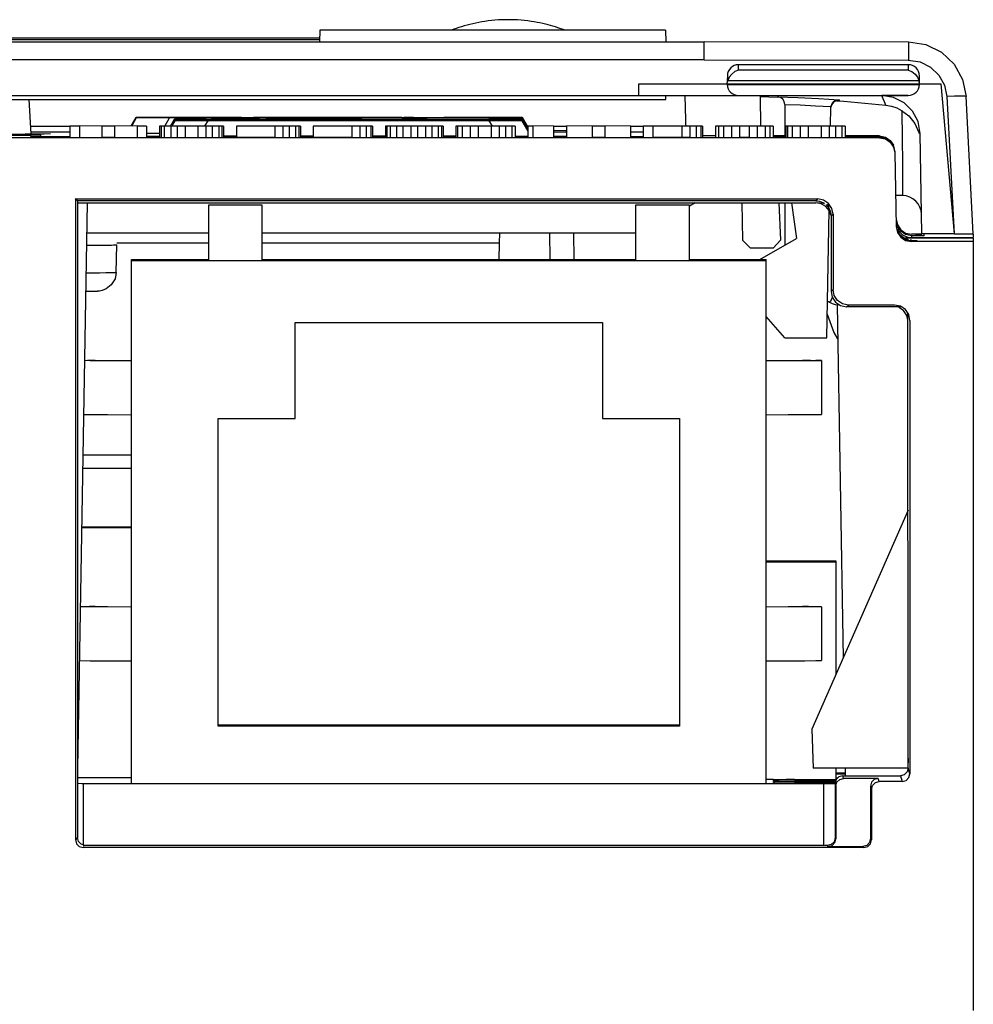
# Model space of a CAD drawing. Extents: x 0 to 420, y 0 to 297.
# Tile 14 of 34: x 224.46 to 233.14, y 77.35 to 86.31. Entities that reach past the tile are written whole.
import ezdxf

# ---------------------------------------------------------------- set-up
doc = ezdxf.new("R2010")
doc.units = 0
doc.header["$LTSCALE"] = 23.1
doc.layers.get('0').update_dxf_attribs({"linetype": 'CONTINUOUS'})

msp = doc.modelspace()

# ---------------------------------------------------------------- linework, layer by layer
at = {"color": 7, "linetype": 'CONTINUOUS'}
for p, q in [((227.1895, 86.2125), (227.1877, 86.1075)), ((230.3359, 86.2125), (227.1895, 86.2125)), ((230.3359, 86.2125), (230.3377, 86.1075)), ((210.3877, 86.1075), (230.6877, 86.1075)), ((227.1883, 86.1406), (213.7121, 86.1406)), ((223.4817, 86.1266), (227.1877, 86.1266)), ((230.6877, 85.9417), (230.6877, 86.1076)), ((230.6877, 86.1076), (232.5492, 86.1054)), ((232.5492, 86.1054), (232.5487, 85.9394)), ((230.6877, 85.9411), (210.3877, 85.9415)), ((230.6877, 85.9411), (232.5445, 85.9403)), ((232.5445, 85.9403), (232.6535, 85.9231)), ((230.9997, 85.8484), (231.0005, 85.8975)), ((232.5457, 85.8484), (230.9997, 85.8484)), ((232.5449, 85.8975), (231.0005, 85.8975)), ((232.5449, 85.8975), (232.5457, 85.8484)), ((230.899, 85.7978), (230.8982, 85.7515)), ((230.8997, 85.7422), (230.9018, 85.7515)), ((230.9159, 85.7839), (230.9018, 85.7515)), ((232.6436, 85.7515), (230.9018, 85.7515)), ((230.9382, 85.8125), (230.9159, 85.7839)), ((232.6073, 85.8124), (232.6295, 85.7839)), ((232.6295, 85.7839), (232.6436, 85.7515)), ((232.6458, 85.7417), (232.6436, 85.7515)), ((232.6477, 85.7227), (232.6464, 85.7978)), ((230.0927, 85.6175), (230.0927, 85.7225)), ((230.0927, 85.7225), (230.8978, 85.7225)), ((230.8977, 85.7227), (230.8977, 85.7231)), ((230.8977, 85.7227), (230.8978, 85.7172)), ((230.8977, 85.7227), (232.6477, 85.7227)), ((230.8977, 85.7172), (232.6477, 85.7172)), ((232.6477, 85.7227), (232.6477, 85.7172)), ((232.6477, 85.7225), (232.8433, 85.7225)), ((232.8433, 85.7225), (232.9627, 84.3575)), ((209.4372, 85.6175), (232.5461, 85.6175)), ((210.0377, 85.5825), (230.3377, 85.5825)), ((224.5409, 85.5825), (224.5573, 85.2686)), ((230.3377, 85.5825), (230.3377, 85.6175)), ((230.5127, 85.6175), (230.5166, 85.3954)), ((230.5128, 85.6175), (230.5167, 85.3952)), ((231.0074, 85.6142), (230.9992, 85.6143)), ((231.1972, 85.6091), (231.2007, 85.3398)), ((231.1972, 85.6091), (231.3554, 85.602)), ((231.3555, 85.6043), (231.3551, 85.6062)), ((231.9151, 85.5795), (231.9158, 85.5731)), ((232.5459, 85.6175), (232.3039, 85.6175)), ((232.8974, 85.6078), (232.9628, 84.3575)), ((233.1377, 84.3575), (233.0722, 85.6079)), ((231.4227, 85.5368), (231.4227, 85.2464)), ((231.8379, 85.3409), (231.8408, 85.5105)), ((225.4746, 85.3445), (225.516, 85.4162)), ((225.5185, 85.4147), (225.4772, 85.343)), ((225.5185, 85.4206), (225.5225, 85.4207)), ((225.5185, 85.4147), (225.5185, 85.4206)), ((225.5225, 85.4207), (225.5514, 85.4209)), ((225.5514, 85.4209), (225.6036, 85.421)), ((225.6366, 85.4142), (225.5741, 85.4144)), ((225.6036, 85.421), (225.6761, 85.4211)), ((225.7191, 85.4141), (225.6366, 85.4142)), ((225.6761, 85.4211), (225.7677, 85.4212)), ((225.8216, 85.4141), (225.7191, 85.4141)), ((225.7677, 85.4212), (226.059, 85.4212)), ((225.7776, 85.3377), (225.8216, 85.4141)), ((228.8311, 85.4141), (225.8216, 85.4141)), ((225.8308, 85.3398), (225.8663, 85.4012)), ((225.8685, 85.3999), (225.8404, 85.3511)), ((225.8663, 85.3898), (225.843, 85.3496)), ((225.8685, 85.3885), (225.8453, 85.3482)), ((225.8685, 85.3999), (225.8685, 85.4051)), ((225.8685, 85.3937), (225.8725, 85.3938)), ((225.8685, 85.3885), (225.8685, 85.3937)), ((225.8725, 85.3938), (225.9014, 85.394)), ((225.8838, 85.4053), (225.9247, 85.4054)), ((225.9014, 85.394), (225.9536, 85.3941)), ((225.9866, 85.3994), (225.9241, 85.3996)), ((225.9866, 85.388), (225.9241, 85.3882)), ((225.9247, 85.4054), (225.9875, 85.4056)), ((225.9277, 85.4174), (226.0152, 85.4174)), ((225.9277, 85.4174), (225.9423, 85.4173)), ((225.9423, 85.4173), (225.986, 85.4172)), ((225.9536, 85.3941), (226.0261, 85.3942)), ((225.986, 85.4172), (226.059, 85.4171)), ((226.0691, 85.3993), (225.9866, 85.3994)), ((226.0691, 85.388), (225.9866, 85.388)), ((226.0298, 85.4174), (226.0152, 85.4174)), ((226.0677, 85.4173), (226.0298, 85.4174)), ((226.059, 85.4171), (226.1716, 85.4171)), ((226.2485, 85.4172), (226.0677, 85.4173)), ((226.0677, 85.4018), (226.0677, 85.4032)), ((226.0677, 85.4032), (226.199, 85.4032)), ((226.1552, 85.4018), (226.0677, 85.4018)), ((226.1716, 85.3993), (226.0691, 85.3993)), ((226.1716, 85.3879), (226.0691, 85.388)), ((226.1463, 85.344), (226.1716, 85.3879)), ((226.1552, 85.4029), (226.1552, 85.4018)), ((226.1552, 85.4029), (226.3594, 85.4018)), ((226.1695, 85.3955), (226.1716, 85.3993)), ((226.4381, 85.4173), (226.1716, 85.4171)), ((228.8311, 85.3993), (226.1716, 85.3993)), ((228.7827, 85.3879), (226.1716, 85.3879)), ((226.1727, 85.3904), (226.1727, 85.3918)), ((226.1727, 85.3918), (226.2602, 85.3918)), ((226.4177, 85.4019), (226.199, 85.4032)), ((226.3506, 85.4173), (226.2485, 85.4172)), ((226.2602, 85.4057), (226.6394, 85.4057)), ((226.2602, 85.3943), (226.9748, 85.3943)), ((226.2602, 85.3906), (226.6977, 85.3906)), ((226.3798, 85.4174), (226.3506, 85.4173)), ((226.3798, 85.4212), (226.476, 85.4212)), ((226.4381, 85.4176), (226.3798, 85.4178)), ((226.6365, 85.4032), (226.4177, 85.4019)), ((226.4673, 85.4175), (226.4381, 85.4176)), ((226.4381, 85.4173), (226.4673, 85.4174)), ((226.4673, 85.4175), (226.4673, 85.4174)), ((226.476, 85.4018), (226.6802, 85.4029)), ((226.584, 85.4183), (226.584, 85.4185)), ((226.584, 85.4185), (227.1381, 85.4185)), ((226.8173, 85.4183), (226.584, 85.4183)), ((226.6365, 85.4032), (226.7677, 85.4032)), ((226.6802, 85.4018), (226.6802, 85.4029)), ((226.6977, 85.4057), (226.9019, 85.4057)), ((226.6977, 85.3906), (226.6977, 85.3904)), ((226.7677, 85.4032), (226.7677, 85.4018)), ((226.9748, 85.3914), (226.8144, 85.3904)), ((226.8173, 85.4171), (226.8173, 85.4183)), ((226.9048, 85.4171), (226.8173, 85.4171)), ((226.899, 85.4029), (226.8844, 85.4027)), ((226.8844, 85.4023), (226.8844, 85.4027)), ((226.8844, 85.4023), (226.899, 85.4021)), ((226.9281, 85.403), (226.899, 85.4029)), ((226.899, 85.4021), (226.9281, 85.402)), ((226.9019, 85.3904), (226.9602, 85.3908)), ((226.9048, 85.4183), (226.9048, 85.4171)), ((227.1381, 85.4183), (226.9048, 85.4183)), ((226.9719, 85.4031), (226.9281, 85.403)), ((226.9281, 85.402), (226.9748, 85.4019)), ((227.2519, 85.3908), (226.9602, 85.3908)), ((226.9865, 85.4021), (226.9719, 85.4023)), ((226.9748, 85.4019), (227.106, 85.4018)), ((226.9748, 85.3909), (227.2373, 85.3909)), ((227.0156, 85.4021), (226.9865, 85.4021)), ((227.0594, 85.402), (227.0156, 85.4021)), ((227.2344, 85.402), (227.0594, 85.402)), ((227.1177, 85.4212), (227.3365, 85.4212)), ((227.1381, 85.4185), (227.1381, 85.4183)), ((227.3365, 85.4021), (227.2344, 85.402)), ((227.2373, 85.3943), (227.6456, 85.3943)), ((227.3977, 85.3904), (227.2373, 85.3914)), ((227.2519, 85.4018), (227.3656, 85.4019)), ((227.2519, 85.3908), (227.3102, 85.3904)), ((227.2694, 85.4181), (227.2548, 85.418)), ((227.2548, 85.4175), (227.2548, 85.418)), ((227.2548, 85.4175), (227.2694, 85.4174)), ((227.3073, 85.4183), (227.2694, 85.4181)), ((227.2694, 85.4174), (227.2928, 85.4173)), ((227.2928, 85.4173), (227.3423, 85.4172)), ((227.3423, 85.4183), (227.3073, 85.4183)), ((227.3656, 85.4021), (227.3365, 85.4021)), ((227.3569, 85.4174), (227.3423, 85.4175)), ((227.3423, 85.4172), (227.5844, 85.4171)), ((227.3657, 85.4174), (227.3569, 85.4174)), ((227.3802, 85.4023), (227.3656, 85.4021)), ((227.3656, 85.4019), (227.424, 85.402)), ((227.424, 85.4173), (227.3657, 85.4174)), ((227.424, 85.403), (227.3802, 85.4031)), ((227.3977, 85.4057), (227.5727, 85.4057)), ((227.6048, 85.4172), (227.424, 85.4173)), ((227.4531, 85.4029), (227.424, 85.403)), ((227.424, 85.402), (227.4531, 85.4021)), ((227.4677, 85.4027), (227.4531, 85.4029)), ((227.4531, 85.4021), (227.4677, 85.4023)), ((227.4677, 85.4027), (227.4677, 85.4023)), ((227.5144, 85.3908), (227.6019, 85.3908)), ((227.5144, 85.3908), (227.529, 85.3907)), ((227.529, 85.3907), (227.5727, 85.3905)), ((227.5727, 85.3905), (227.6456, 85.3904)), ((227.7944, 85.4173), (227.5844, 85.4171)), ((227.5844, 85.4018), (227.5844, 85.4032)), ((227.5844, 85.4032), (227.6719, 85.4032)), ((227.6165, 85.3907), (227.6019, 85.3908)), ((227.6893, 85.4173), (227.6048, 85.4172)), ((227.6602, 85.3906), (227.6165, 85.3907)), ((227.8352, 85.3906), (227.6602, 85.3906)), ((227.6719, 85.402), (227.9344, 85.402)), ((227.736, 85.4174), (227.6893, 85.4173)), ((227.7506, 85.4175), (227.736, 85.4174)), ((227.7506, 85.4212), (227.9344, 85.4212)), ((227.7944, 85.4182), (227.7506, 85.4183)), ((227.8235, 85.4181), (227.7944, 85.4182)), ((227.7944, 85.4173), (227.8235, 85.4174)), ((227.8381, 85.418), (227.8235, 85.4181)), ((227.8235, 85.4174), (227.8381, 85.4175)), ((227.9373, 85.3907), (227.8352, 85.3906)), ((227.8352, 85.3904), (227.9665, 85.3905)), ((227.8381, 85.418), (227.8381, 85.4175)), ((228.0248, 85.402), (227.9344, 85.402)), ((227.9665, 85.3908), (227.9373, 85.3907)), ((227.9548, 85.4171), (227.9548, 85.4185)), ((227.9548, 85.4185), (228.0365, 85.4185)), ((228.0423, 85.4171), (227.9548, 85.4171)), ((227.9665, 85.4018), (228.124, 85.402)), ((227.9665, 85.3943), (228.8313, 85.3942)), ((228.0248, 85.391), (227.9665, 85.3911)), ((227.9665, 85.3905), (228.0248, 85.3906)), ((228.0656, 85.4021), (228.0248, 85.402)), ((228.054, 85.3909), (228.0248, 85.391)), ((228.0248, 85.3906), (228.054, 85.3907)), ((228.0423, 85.4179), (228.3194, 85.4179)), ((228.0423, 85.4177), (228.0423, 85.4171)), ((228.0423, 85.4177), (228.3719, 85.4177)), ((228.054, 85.3909), (228.054, 85.3907)), ((228.0802, 85.4023), (228.0656, 85.4021)), ((228.124, 85.403), (228.0802, 85.4031)), ((228.1531, 85.4029), (228.124, 85.403)), ((228.124, 85.402), (228.1531, 85.4021)), ((228.1677, 85.4027), (228.1531, 85.4029)), ((228.1531, 85.4021), (228.1677, 85.4023)), ((228.1677, 85.4027), (228.1677, 85.4023)), ((228.1706, 85.3918), (228.2581, 85.3918)), ((228.1706, 85.3918), (228.404, 85.3911)), ((228.4477, 85.3912), (228.2581, 85.3918)), ((228.2844, 85.4018), (228.2844, 85.4032)), ((228.2844, 85.4032), (228.3719, 85.4032)), ((228.3923, 85.4179), (228.3194, 85.4179)), ((228.3719, 85.4177), (228.4798, 85.4179)), ((228.3719, 85.402), (228.8094, 85.402)), ((228.4069, 85.418), (228.3923, 85.4179)), ((228.404, 85.3904), (228.404, 85.3911)), ((228.4069, 85.4212), (228.8313, 85.4211)), ((228.4798, 85.4182), (228.4069, 85.4184)), ((228.6373, 85.3918), (228.4477, 85.3912)), ((228.4944, 85.4181), (228.4798, 85.4182)), ((228.4798, 85.4179), (228.4944, 85.418)), ((228.4915, 85.3911), (228.7248, 85.3918)), ((228.4915, 85.3911), (228.4915, 85.3904)), ((228.4944, 85.4181), (228.4944, 85.418)), ((228.6373, 85.3918), (228.7248, 85.3918)), ((228.7288, 85.4141), (228.7324, 85.4078)), ((228.8094, 85.4018), (228.7288, 85.4018)), ((228.7288, 85.3993), (228.7309, 85.3955)), ((228.7288, 85.3879), (228.7544, 85.3435)), ((228.7826, 85.4057), (228.875, 85.4056)), ((228.8743, 85.388), (228.7827, 85.3879)), ((228.8094, 85.402), (228.8094, 85.4018)), ((228.9129, 85.4142), (228.8311, 85.4141)), ((228.9129, 85.3994), (228.8311, 85.3993)), ((228.8313, 85.4211), (228.9138, 85.4211)), ((228.8313, 85.3942), (228.9138, 85.3942)), ((228.9468, 85.3881), (228.8743, 85.388)), ((228.875, 85.4056), (228.9476, 85.4055)), ((228.9757, 85.4144), (228.9129, 85.4142)), ((228.9757, 85.3996), (228.9129, 85.3994)), ((228.9138, 85.4211), (228.9763, 85.4209)), ((228.9138, 85.3942), (228.9763, 85.394)), ((228.9991, 85.3882), (228.9468, 85.3881)), ((228.9476, 85.4055), (228.9994, 85.4054)), ((229.0167, 85.4145), (228.9757, 85.4144)), ((229.0167, 85.3997), (228.9757, 85.3996)), ((229.0279, 85.3884), (228.9991, 85.3882)), ((229.0319, 85.3885), (229.0279, 85.3884)), ((229.0319, 85.4206), (229.0319, 85.4147)), ((229.0835, 85.3251), (229.0319, 85.4147)), ((229.0319, 85.4051), (229.0319, 85.3999)), ((229.0835, 85.3103), (229.0319, 85.3999)), ((229.0319, 85.3937), (229.0319, 85.3885)), ((229.0835, 85.2989), (229.0319, 85.3885)), ((229.0341, 85.4012), (229.0835, 85.3157)), ((229.0835, 85.3043), (229.0341, 85.3898)), ((229.08, 85.3374), (229.0344, 85.4162)), ((230.5166, 85.3953), (230.5166, 85.3954)), ((224.5537, 85.3375), (224.9127, 85.3375)), ((224.9127, 85.3391), (224.9127, 85.2341)), ((225.0002, 85.3391), (224.9127, 85.3391)), ((225.2044, 85.3391), (225.0002, 85.3402)), ((225.0002, 85.3391), (225.0002, 85.2341)), ((225.2044, 85.3391), (225.2044, 85.2341)), ((225.321, 85.3391), (225.2044, 85.3391)), ((225.5252, 85.3402), (225.321, 85.3391)), ((225.321, 85.3391), (225.321, 85.2341)), ((225.5252, 85.3391), (225.5252, 85.2341)), ((225.6127, 85.3391), (225.5252, 85.3391)), ((225.6127, 85.3391), (225.6127, 85.2341)), ((225.7294, 85.3396), (225.7294, 85.2346)), ((225.744, 85.3394), (225.7294, 85.3396)), ((225.744, 85.3394), (225.744, 85.2344)), ((225.7731, 85.3393), (225.744, 85.3394)), ((225.7731, 85.3393), (225.7731, 85.2343)), ((225.8315, 85.3392), (225.7731, 85.3393)), ((225.8315, 85.3392), (225.8315, 85.2342)), ((225.8898, 85.3391), (225.8315, 85.3392)), ((225.8898, 85.3391), (225.8898, 85.2341)), ((226.0794, 85.3391), (225.8898, 85.3391)), ((225.9627, 85.3391), (225.9627, 85.2341)), ((226.2106, 85.3392), (226.0794, 85.3391)), ((226.0794, 85.3391), (226.0794, 85.2341)), ((226.1523, 85.3391), (226.1523, 85.2341)), ((226.269, 85.3393), (226.2106, 85.3392)), ((226.2106, 85.3392), (226.2106, 85.2342)), ((226.2981, 85.3394), (226.269, 85.3393)), ((226.269, 85.3393), (226.269, 85.2343)), ((226.3127, 85.3396), (226.2981, 85.3394)), ((226.2981, 85.3394), (226.2981, 85.2344)), ((226.3127, 85.3396), (226.3127, 85.2346)), ((226.4294, 85.3391), (226.4294, 85.2341)), ((226.7794, 85.3391), (226.4294, 85.3391)), ((226.9106, 85.3392), (226.7794, 85.3391)), ((226.7794, 85.3391), (226.7794, 85.2341)), ((226.8523, 85.3391), (226.8523, 85.2341)), ((226.969, 85.3393), (226.9106, 85.3392)), ((226.9106, 85.3392), (226.9106, 85.2342)), ((226.9981, 85.3394), (226.969, 85.3393)), ((226.969, 85.3393), (226.969, 85.2343)), ((227.0127, 85.3396), (226.9981, 85.3394)), ((226.9981, 85.3394), (226.9981, 85.2344)), ((227.0127, 85.3396), (227.0127, 85.2346)), ((227.1294, 85.3391), (227.1294, 85.2341)), ((227.5523, 85.3391), (227.1294, 85.3391)), ((227.4794, 85.3391), (227.4794, 85.2341)), ((227.6106, 85.3392), (227.5523, 85.3391)), ((227.5523, 85.3391), (227.5523, 85.2341)), ((227.6544, 85.3394), (227.6106, 85.3392)), ((227.6106, 85.3392), (227.6106, 85.2342)), ((227.6544, 85.3394), (227.6544, 85.2344)), ((227.669, 85.3394), (227.6544, 85.3394)), ((227.669, 85.3394), (227.669, 85.2344)), ((227.7856, 85.3396), (227.7856, 85.2346)), ((227.8002, 85.3394), (227.7856, 85.3396)), ((227.8002, 85.3394), (227.8002, 85.2344)), ((227.8294, 85.3393), (227.8002, 85.3394)), ((227.8294, 85.3393), (227.8294, 85.2343)), ((227.8877, 85.3392), (227.8294, 85.3393)), ((227.8877, 85.3392), (227.8877, 85.2342)), ((227.946, 85.3391), (227.8877, 85.3392)), ((227.946, 85.3391), (227.946, 85.2341)), ((228.0773, 85.3391), (227.946, 85.3391)), ((228.019, 85.3391), (228.019, 85.2341)), ((228.2085, 85.3392), (228.0773, 85.3391)), ((228.0773, 85.3391), (228.0773, 85.2341)), ((228.1502, 85.3391), (228.1502, 85.2341)), ((228.2669, 85.3393), (228.2085, 85.3392)), ((228.2085, 85.3392), (228.2085, 85.2342)), ((228.296, 85.3394), (228.2669, 85.3393)), ((228.2669, 85.3393), (228.2669, 85.2343)), ((228.3106, 85.3396), (228.296, 85.3394)), ((228.296, 85.3394), (228.296, 85.2344)), ((228.3106, 85.3396), (228.3106, 85.2346)), ((228.4273, 85.3395), (228.4273, 85.2345)), ((228.4419, 85.3394), (228.4273, 85.3395)), ((228.4419, 85.3394), (228.4419, 85.2344)), ((228.4856, 85.3392), (228.4419, 85.3394)), ((228.4856, 85.3392), (228.4856, 85.2342)), ((228.5585, 85.3391), (228.4856, 85.3392)), ((228.5585, 85.3391), (228.5585, 85.2341)), ((228.7481, 85.3391), (228.5585, 85.3391)), ((228.6315, 85.3391), (228.6315, 85.2341)), ((228.8794, 85.3392), (228.7481, 85.3391)), ((228.7481, 85.3391), (228.7481, 85.2341)), ((228.821, 85.3391), (228.821, 85.2341)), ((228.9377, 85.3393), (228.8794, 85.3392)), ((228.8794, 85.3392), (228.8794, 85.2342)), ((228.9669, 85.3394), (228.9377, 85.3393)), ((228.9377, 85.3393), (228.9377, 85.2343)), ((228.9669, 85.3394), (228.9669, 85.2344)), ((229.0764, 85.3375), (229.0835, 85.3375)), ((229.0835, 85.3395), (229.0835, 85.2345)), ((229.1273, 85.3394), (229.0835, 85.3395)), ((229.3169, 85.3402), (229.1273, 85.3394)), ((229.1273, 85.3394), (229.1273, 85.2344)), ((229.3169, 85.3402), (229.3169, 85.2352)), ((229.3169, 85.3375), (229.4335, 85.3375)), ((229.3169, 85.3009), (229.4291, 85.3006)), ((229.4291, 85.3006), (229.4335, 85.3006)), ((229.4335, 85.3405), (229.4335, 85.2355)), ((229.6669, 85.3391), (229.4335, 85.3405)), ((229.6669, 85.3391), (229.6669, 85.2341)), ((229.7835, 85.3391), (229.6669, 85.3391)), ((230.0169, 85.3405), (229.7835, 85.3391)), ((229.7835, 85.3391), (229.7835, 85.2341)), ((230.0169, 85.3405), (230.0169, 85.2355)), ((230.0169, 85.3375), (230.1335, 85.3375)), ((230.1335, 85.3391), (230.1335, 85.2341)), ((230.221, 85.3391), (230.1335, 85.3391)), ((230.5565, 85.3398), (230.221, 85.3397)), ((230.221, 85.3391), (230.221, 85.2341)), ((230.4835, 85.3397), (230.4835, 85.2347)), ((230.6148, 85.3399), (230.5565, 85.3398)), ((230.5565, 85.3398), (230.5565, 85.2348)), ((230.6585, 85.34), (230.6148, 85.3399)), ((230.6148, 85.3399), (230.6148, 85.2349)), ((230.6731, 85.3401), (230.6585, 85.34)), ((230.6585, 85.34), (230.6585, 85.235)), ((230.6731, 85.3401), (230.6731, 85.2351)), ((230.7898, 85.3395), (230.7898, 85.2345)), ((230.819, 85.3393), (230.7898, 85.3395)), ((230.819, 85.3393), (230.819, 85.2343)), ((230.9356, 85.3391), (230.819, 85.3393)), ((230.8627, 85.3392), (230.8627, 85.2342)), ((230.9356, 85.3391), (230.9356, 85.2341)), ((231.0085, 85.3391), (230.9356, 85.3391)), ((231.0085, 85.3391), (231.0085, 85.2341)), ((231.169, 85.3391), (231.0085, 85.3391)), ((231.096, 85.3391), (231.096, 85.2341)), ((231.2856, 85.3393), (231.169, 85.3391)), ((231.169, 85.3391), (231.169, 85.2341)), ((231.2419, 85.3392), (231.2419, 85.2342)), ((231.3148, 85.3395), (231.2856, 85.3393)), ((231.2856, 85.3393), (231.2856, 85.2343)), ((231.3148, 85.3395), (231.3148, 85.2345)), ((231.4315, 85.3395), (231.4315, 85.2345)), ((231.446, 85.3394), (231.4315, 85.3395)), ((231.446, 85.3394), (231.446, 85.2344)), ((231.4898, 85.3392), (231.446, 85.3394)), ((231.4898, 85.3392), (231.4898, 85.2342)), ((231.5627, 85.3391), (231.4898, 85.3392)), ((231.5627, 85.3391), (231.5627, 85.2341)), ((231.7523, 85.3391), (231.5627, 85.3391)), ((231.6356, 85.3391), (231.6356, 85.2341)), ((231.8835, 85.3392), (231.7523, 85.3391)), ((231.7523, 85.3391), (231.7523, 85.2341)), ((231.8252, 85.3391), (231.8252, 85.2341)), ((231.9419, 85.3393), (231.8835, 85.3392)), ((231.8835, 85.3392), (231.8835, 85.2342)), ((231.971, 85.3394), (231.9419, 85.3393)), ((231.9419, 85.3393), (231.9419, 85.2343)), ((231.971, 85.3394), (231.971, 85.2344)), ((224.2283, 85.2669), (224.5082, 85.2682)), ((232.2836, 85.2327), (224.3877, 85.2327)), ((224.5564, 85.2862), (224.9127, 85.2862)), ((224.558, 85.2733), (224.5571, 85.2733)), ((224.5578, 85.2864), (224.9127, 85.2864)), ((224.6322, 85.2559), (224.5578, 85.2562)), ((224.5578, 85.2447), (224.5578, 85.2554)), ((224.6502, 85.2556), (224.6322, 85.2559)), ((224.6502, 85.2448), (224.6502, 85.2556)), ((225.0002, 85.2352), (225.2044, 85.2341)), ((225.321, 85.2341), (225.2044, 85.2341)), ((225.321, 85.2341), (225.5252, 85.2352)), ((225.6127, 85.274), (225.7294, 85.274)), ((225.7294, 85.2438), (225.6127, 85.2438)), ((225.7294, 85.2436), (225.6127, 85.2436)), ((225.7294, 85.2346), (225.744, 85.2344)), ((225.7731, 85.2343), (225.8315, 85.2342)), ((225.8315, 85.2342), (225.8898, 85.2341)), ((225.8898, 85.2341), (226.0794, 85.2341)), ((226.0794, 85.2341), (226.2106, 85.2342)), ((226.2106, 85.2342), (226.269, 85.2343)), ((226.2981, 85.2344), (226.3127, 85.2346)), ((226.4294, 85.2478), (226.3127, 85.2478)), ((226.4294, 85.2438), (226.3127, 85.2438)), ((226.4294, 85.2436), (226.3127, 85.2436)), ((226.7794, 85.2341), (226.4294, 85.2341)), ((227.1294, 85.2478), (227.0127, 85.2478)), ((227.1294, 85.2438), (227.0127, 85.2438)), ((227.1294, 85.2436), (227.0127, 85.2436)), ((227.4794, 85.2341), (227.1294, 85.2341)), ((227.7856, 85.2478), (227.669, 85.2478)), ((227.7856, 85.2438), (227.669, 85.2438)), ((227.7856, 85.2436), (227.669, 85.2436)), ((227.7856, 85.2346), (227.8002, 85.2344)), ((227.8294, 85.2343), (227.8877, 85.2342)), ((227.8877, 85.2342), (227.946, 85.2341)), ((227.946, 85.2341), (228.0773, 85.2341)), ((228.0773, 85.2341), (228.2085, 85.2342)), ((228.2085, 85.2342), (228.2669, 85.2343)), ((228.296, 85.2344), (228.3106, 85.2346)), ((228.4273, 85.2478), (228.3106, 85.2478)), ((228.4273, 85.2438), (228.3106, 85.2438)), ((228.4273, 85.2436), (228.3106, 85.2436)), ((228.4273, 85.2345), (228.4419, 85.2344)), ((228.4856, 85.2342), (228.5585, 85.2341)), ((228.5585, 85.2341), (228.7481, 85.2341)), ((228.7481, 85.2341), (228.8794, 85.2342)), ((228.9377, 85.2343), (228.9669, 85.2344)), ((228.9669, 85.2478), (229.0835, 85.2481)), ((229.0835, 85.2438), (228.9669, 85.2438)), ((229.0835, 85.2436), (228.9669, 85.2436)), ((229.0835, 85.2345), (229.1273, 85.2344)), ((229.1273, 85.2344), (229.3169, 85.2352)), ((229.3169, 85.2864), (229.4335, 85.2864)), ((229.3169, 85.2862), (229.4335, 85.2862)), ((229.4335, 85.2438), (229.3169, 85.2438)), ((229.4335, 85.2436), (229.3169, 85.2436)), ((229.4335, 85.2355), (229.6669, 85.2341)), ((229.7835, 85.2341), (229.6669, 85.2341)), ((229.7835, 85.2341), (230.0169, 85.2355)), ((230.0169, 85.286), (230.1335, 85.2858)), ((230.0169, 85.2437), (230.1264, 85.2438)), ((230.5565, 85.2348), (230.221, 85.2347)), ((230.5565, 85.2348), (230.6148, 85.2349)), ((230.6585, 85.235), (230.6731, 85.2351)), ((230.7898, 85.2516), (230.6731, 85.2519)), ((231.096, 85.2341), (231.0085, 85.2341)), ((231.4227, 85.2499), (231.3148, 85.2499)), ((231.3148, 85.2464), (231.4315, 85.2464)), ((231.3148, 85.2407), (231.4315, 85.2407)), ((231.4315, 85.2345), (231.446, 85.2344)), ((231.4898, 85.2342), (231.5627, 85.2341)), ((231.5627, 85.2341), (231.7523, 85.2341)), ((231.7523, 85.2341), (231.8835, 85.2342)), ((231.9419, 85.2343), (231.971, 85.2344)), ((232.2836, 85.2499), (231.971, 85.2499)), ((231.971, 85.2464), (232.2836, 85.2464)), ((231.971, 85.2407), (232.2836, 85.2407)), ((232.2836, 85.2327), (232.2836, 85.2363)), ((232.3818, 85.2097), (232.4121, 85.1656)), ((232.6697, 84.3575), (232.6537, 85.2734)), ((232.4236, 85.0952), (232.4353, 84.4253)), ((224.9633, 84.6768), (231.7211, 84.6768)), ((224.9833, 84.659), (224.9633, 84.6768)), ((224.9638, 84.6768), (224.9638, 78.8464)), ((231.7211, 84.6768), (231.7027, 84.6606)), ((232.4916, 84.7075), (232.4304, 84.7075)), ((224.9845, 84.659), (224.9827, 78.8648)), ((225.0725, 84.64), (224.9831, 79.4949)), ((231.7027, 84.6606), (224.9833, 84.659)), ((224.9836, 84.64), (231.7051, 84.6398)), ((226.1745, 84.6201), (226.1745, 84.1127)), ((226.6645, 84.6201), (226.1745, 84.6201)), ((226.6645, 84.1127), (226.6645, 84.6201)), ((230.063, 84.6201), (230.063, 84.1127)), ((230.553, 84.6201), (230.063, 84.6201)), ((230.6054, 84.6398), (230.553, 84.6097)), ((230.553, 84.1127), (230.553, 84.6201)), ((231.0306, 84.6398), (231.0365, 84.3016)), ((231.3663, 84.6398), (231.384, 84.3015)), ((231.4227, 84.6398), (231.4227, 84.2554)), ((231.4841, 84.6398), (231.5277, 84.316)), ((231.7838, 84.6348), (231.7052, 84.6398)), ((231.7523, 84.6316), (231.7052, 84.6398)), ((231.7941, 84.6079), (231.7523, 84.6316)), ((231.7692, 84.6439), (231.7838, 84.6348)), ((231.8256, 84.5711), (231.7941, 84.6079)), ((231.8092, 84.6331), (231.8427, 84.5257)), ((231.8042, 83.4125), (231.8245, 84.5745)), ((231.8427, 84.5257), (231.8256, 84.5711)), ((231.8442, 84.5023), (231.8427, 83.8348)), ((231.8428, 84.5237), (231.861, 84.5368)), ((231.8428, 84.5237), (231.8428, 84.5023)), ((231.861, 84.5368), (231.861, 83.851)), ((232.4353, 84.4926), (232.4468, 84.4394)), ((232.4468, 84.4261), (232.4448, 84.4352)), ((232.4468, 84.4394), (232.4772, 84.3952)), ((232.4772, 84.3819), (232.4468, 84.4261)), ((232.4484, 84.4046), (232.4582, 84.387)), ((225.0676, 84.369), (226.1745, 84.369)), ((226.6645, 84.369), (230.063, 84.369)), ((228.8254, 84.273), (228.8271, 84.369)), ((229.2811, 84.369), (229.2837, 84.124)), ((229.5057, 84.124), (229.5022, 84.369)), ((231.1951, 84.124), (231.5277, 84.316)), ((232.4582, 84.387), (232.471, 84.3705)), ((232.505, 84.3205), (232.4687, 84.3508)), ((232.4772, 84.3952), (232.5219, 84.3656)), ((232.5219, 84.3524), (232.4772, 84.3819)), ((232.5045, 84.3432), (232.5252, 84.3333)), ((232.5487, 84.303), (232.505, 84.3205)), ((232.6252, 84.3194), (232.5068, 84.3197)), ((232.5219, 84.3656), (232.5753, 84.355)), ((232.5753, 84.3418), (232.5219, 84.3524)), ((232.5252, 84.3333), (232.5487, 84.3266)), ((232.5487, 84.3266), (232.5753, 84.3241)), ((232.6697, 84.355), (232.5753, 84.355)), ((232.5753, 84.3418), (232.5753, 84.3241)), ((232.6909, 84.3418), (232.5753, 84.3418)), ((232.5753, 84.3241), (232.7383, 84.3245)), ((232.6127, 84.3559), (232.6697, 84.3559)), ((232.8603, 84.3189), (232.6252, 84.3194)), ((232.9627, 84.3575), (232.6697, 84.3575)), ((232.6909, 84.3418), (232.6909, 84.355)), ((232.7383, 84.3245), (232.9628, 84.3249)), ((233.1377, 84.3185), (232.8603, 84.3189)), ((232.9628, 84.3575), (233.1377, 84.3575)), ((232.9628, 84.3249), (233.1377, 84.3252)), ((233.1377, 84.3549), (233.1377, 84.3252)), ((233.1377, 84.3185), (233.1377, 77.2929)), ((225.0658, 84.2551), (225.1242, 84.2555)), ((225.1242, 84.2555), (225.1943, 84.256)), ((225.1943, 84.256), (225.2508, 84.2565)), ((225.2508, 84.2565), (225.2936, 84.257)), ((225.3357, 84.0078), (225.3401, 84.2583)), ((226.1745, 84.273), (225.3401, 84.273)), ((228.8254, 84.273), (226.6645, 84.273)), ((228.8228, 84.124), (228.8254, 84.273)), ((231.1077, 84.2316), (231.0365, 84.3016)), ((231.1077, 84.2316), (231.3177, 84.2316)), ((231.384, 84.3015), (231.3177, 84.2316)), ((232.5753, 84.3015), (232.562, 84.3015)), ((232.6264, 84.2956), (232.5753, 84.2956)), ((232.5753, 84.2914), (232.5753, 84.2877)), ((233.1377, 84.2877), (232.5753, 84.2877)), ((232.6264, 84.2956), (232.6264, 84.2914)), ((225.4745, 79.3528), (225.4745, 84.124)), ((225.4745, 84.124), (226.1745, 84.124)), ((231.253, 84.1127), (225.4745, 84.1127)), ((226.6645, 84.124), (230.063, 84.124)), ((230.553, 84.124), (231.253, 84.124)), ((231.253, 79.3528), (231.253, 84.124)), ((225.0615, 84.0046), (225.1116, 84.0049)), ((225.1116, 84.0049), (225.1828, 84.0054)), ((225.1828, 84.0054), (225.2407, 84.0059)), ((225.2407, 84.0059), (225.2849, 84.0064)), ((225.1343, 83.8349), (225.1093, 83.8345)), ((225.1506, 83.8352), (225.1343, 83.8349)), ((231.861, 83.851), (231.8427, 83.8348)), ((231.8285, 83.7372), (231.8289, 83.737)), ((231.8286, 83.7372), (231.8528, 83.7244)), ((231.8376, 83.7427), (231.8287, 83.7371)), ((231.8973, 83.7118), (231.9534, 80.4989)), ((231.9167, 83.7137), (231.9063, 83.7139)), ((231.9837, 83.6948), (232.001, 83.711)), ((232.4827, 83.6951), (231.9837, 83.6948)), ((232.421, 83.711), (232.001, 83.711)), ((232.5033, 83.6603), (232.4586, 83.6899)), ((231.4227, 83.4125), (231.253, 83.6065)), ((231.808, 83.6282), (231.8694, 83.4625)), ((232.5443, 79.4975), (232.5431, 83.6356)), ((226.9637, 82.6777), (226.9637, 83.5527)), ((226.9637, 83.5527), (229.7637, 83.5527)), ((229.7637, 83.5527), (229.7637, 82.6777)), ((232.561, 83.571), (232.561, 79.4454)), ((231.8694, 83.4625), (231.9027, 83.4029)), ((231.4227, 83.4125), (231.8042, 83.4125)), ((231.582, 83.2048), (231.582, 83.2075)), ((231.582, 83.2075), (231.687, 83.2075)), ((231.757, 83.2061), (231.757, 82.7161)), ((226.2637, 79.8778), (226.2637, 82.6777)), ((226.2637, 82.6777), (226.9637, 82.6777)), ((229.7637, 82.6777), (230.4637, 82.6777)), ((230.4637, 82.6777), (230.4637, 79.8778)), ((225.4745, 82.3456), (225.0327, 82.3456)), ((225.4745, 82.2223), (225.0305, 82.2223)), ((232.5436, 81.8445), (231.6688, 79.8502)), ((225.4745, 81.6828), (225.0211, 81.6828)), ((225.0213, 81.6923), (225.4745, 81.6923)), ((225.3869, 81.689), (225.4745, 81.689)), ((225.3869, 81.6855), (225.4745, 81.6855)), ((231.253, 81.3823), (231.8865, 81.3823)), ((231.8865, 81.3702), (231.253, 81.3702)), ((231.8865, 81.3823), (231.8865, 80.3463)), ((225.0087, 80.9671), (225.0405, 80.9675)), ((231.582, 80.9648), (231.582, 80.9675)), ((231.757, 80.9661), (231.757, 80.4761)), ((230.4637, 79.8876), (226.2637, 79.8876)), ((230.4637, 79.8778), (226.2637, 79.8778)), ((231.6688, 79.8502), (231.6811, 79.4976)), ((232.5443, 79.5881), (232.5427, 79.4969)), ((232.5427, 79.4976), (231.6811, 79.4976)), ((231.8865, 79.4976), (231.8865, 79.3927)), ((231.9709, 79.4976), (231.9721, 79.4278)), ((232.561, 79.4454), (232.5443, 79.4975)), ((225.4745, 79.4078), (224.9829, 79.4078)), ((231.3177, 79.3927), (231.253, 79.3927)), ((231.3177, 79.3807), (231.3177, 79.3915)), ((231.5109, 79.3921), (231.8887, 79.3921)), ((231.5977, 79.3921), (231.5977, 79.3801)), ((231.8865, 79.4531), (231.9336, 79.453)), ((231.9337, 79.4523), (231.8865, 79.4522)), ((231.8865, 79.451), (231.9336, 79.4509)), ((231.9337, 79.4502), (231.8865, 79.4501)), ((231.8865, 79.4489), (231.9336, 79.4488)), ((231.9337, 79.4481), (231.8865, 79.448)), ((231.8865, 79.4468), (231.9336, 79.4466)), ((231.9337, 79.446), (231.8865, 79.4459)), ((231.8865, 79.4447), (231.9336, 79.4445)), ((231.9337, 79.4439), (231.8865, 79.4437)), ((231.8865, 79.4087), (231.9051, 79.4088)), ((231.9336, 79.453), (231.9717, 79.4528)), ((231.9336, 79.4509), (231.9717, 79.4507)), ((231.9336, 79.4488), (231.9717, 79.4486)), ((231.9336, 79.4466), (231.9718, 79.4465)), ((231.9336, 79.4445), (231.9718, 79.4444)), ((231.9717, 79.4525), (231.9337, 79.4523)), ((231.9717, 79.4504), (231.9337, 79.4502)), ((231.9717, 79.4483), (231.9337, 79.4481)), ((231.9718, 79.4461), (231.9337, 79.446)), ((231.9718, 79.444), (231.9337, 79.4439)), ((231.9493, 79.4274), (232.4744, 79.4274)), ((231.9568, 79.4039), (231.9493, 79.4274)), ((232.2718, 79.4039), (231.9568, 79.4039)), ((232.281, 79.3753), (232.2718, 79.4039)), ((232.4744, 79.4274), (232.4911, 79.3753)), ((225.0352, 79.3527), (225.0352, 78.7927)), ((231.7727, 79.3527), (225.0352, 79.3527)), ((231.3177, 79.3807), (231.3315, 79.3805)), ((231.3177, 79.3649), (231.3177, 79.3743)), ((231.5109, 79.3748), (231.8794, 79.3749)), ((231.5977, 79.3643), (231.8794, 79.3643)), ((231.7727, 79.3527), (231.7727, 78.7927)), ((231.8794, 79.3573), (231.8795, 78.8628)), ((231.8794, 79.3573), (231.8869, 79.3339)), ((231.8869, 79.3339), (231.8869, 78.8546)), ((232.2019, 79.3339), (232.2019, 78.8546)), ((232.2019, 79.3339), (232.211, 79.3053)), ((232.211, 79.3053), (232.211, 78.8444)), ((232.4911, 79.3753), (232.281, 79.3753)), ((224.9827, 78.8648), (224.9644, 78.8444)), ((231.8795, 78.8628), (231.8701, 78.8277)), ((231.8869, 78.8546), (231.8795, 78.8628)), ((232.211, 78.8444), (232.2019, 78.8546)), ((225.0352, 78.7995), (225.0176, 78.8043)), ((225.0344, 78.7744), (225.0439, 78.785)), ((232.141, 78.7744), (225.0344, 78.7744)), ((231.7727, 78.7927), (225.0352, 78.7927)), ((231.8447, 78.8022), (231.8095, 78.7928)), ((231.8169, 78.7846), (231.8095, 78.7928)), ((231.8169, 78.7846), (232.1319, 78.7846)), ((231.8701, 78.8277), (231.8447, 78.8022)), ((232.1319, 78.7846), (232.141, 78.7744))]:
    msp.add_line(p, q, dxfattribs=at)
for points in [[(229.4187, 86.2125), (229.4134, 86.2145), (229.3942, 86.2214), (229.3745, 86.2281), (229.3542, 86.2348), (229.3333, 86.2414), (229.3117, 86.2479), (229.2894, 86.2542), (229.2664, 86.2604), (229.2426, 86.2664), (229.218, 86.2721), (229.1925, 86.2776), (229.1663, 86.2828), (229.1392, 86.2876), (229.1115, 86.2921), (229.0829, 86.296), (229.0532, 86.2995), (229.0223, 86.3025), (228.9899, 86.3049), (228.956, 86.3066), (228.9209, 86.3075), (228.8854, 86.3075), (228.8501, 86.3066), (228.8159, 86.3049), (228.7832, 86.3025), (228.7519, 86.2995), (228.7217, 86.2959), (228.6925, 86.2918), (228.6639, 86.2873), (228.6359, 86.2822), (228.6085, 86.2767), (228.5815, 86.2708), (228.5551, 86.2645), (228.5292, 86.2578), (228.5039, 86.2508), (228.4792, 86.2436), (228.4549, 86.236), (228.4313, 86.2282), (228.4082, 86.2203), (228.3867, 86.2125)], [(232.5492, 86.1053), (232.7059, 86.0809), (232.8483, 86.0109), (232.9632, 85.9015), (233.0401, 85.763), (233.0722, 85.6079)], [(230.9997, 85.8484), (230.9668, 85.8348), (230.9382, 85.8125)], [(232.5457, 85.8484), (232.5786, 85.8348), (232.6073, 85.8124)], [(232.6535, 85.9231), (232.7482, 85.8764), (232.8246, 85.8038), (232.8759, 85.7117), (232.8974, 85.6078)], [(230.8977, 85.7231), (230.8983, 85.7328), (230.8997, 85.7422)], [(232.6477, 85.7231), (232.6472, 85.7323), (232.6458, 85.7417)], [(231.3551, 85.6062), (231.5412, 85.599), (231.7279, 85.5901), (231.9151, 85.5795)], [(231.4227, 85.5368), (231.4173, 85.563), (231.4027, 85.5851), (231.3814, 85.6), (231.3551, 85.6062)], [(231.9158, 85.5731), (231.889, 85.5699), (231.8662, 85.5575), (231.8493, 85.5372), (231.8412, 85.5118)], [(231.9151, 85.5795), (231.8886, 85.5758), (231.866, 85.5631), (231.8494, 85.5428), (231.8413, 85.5174)], [(231.8924, 85.5703), (231.9591, 85.5657), (232.3419, 85.5301)], [(232.3418, 85.53), (232.3293, 85.5593), (232.3166, 85.5885), (232.3038, 85.6174)], [(232.5077, 85.5519), (232.4111, 85.6006), (232.3039, 85.6175)], [(233.0722, 85.6079), (233.0591, 85.6107), (233.0227, 85.6117), (232.9661, 85.6108), (232.8974, 85.6079)], [(231.4227, 85.5368), (231.5621, 85.5315), (231.7017, 85.5251), (231.8413, 85.5174)], [(231.8408, 85.5105), (231.8409, 85.5128), (231.8411, 85.5151), (231.8413, 85.5174)], [(232.3418, 85.53), (232.3935, 85.5206), (232.4413, 85.5044), (232.4855, 85.4818)], [(232.4855, 85.4818), (232.5503, 85.4316), (232.6042, 85.3638), (232.641, 85.2808), (232.6424, 85.2716)], [(232.4856, 85.4819), (232.4894, 85.2221), (232.492, 85.0056), (232.4933, 84.8429), (232.4931, 84.7419), (232.4916, 84.7076)], [(232.6537, 85.2734), (232.635, 85.3805), (232.5847, 85.4762), (232.5077, 85.5519)], [(225.5741, 85.4144), (225.5337, 85.4145), (225.5225, 85.4146), (225.5185, 85.4147)], [(225.8685, 85.4051), (225.8725, 85.4052), (225.8838, 85.4053)], [(225.9241, 85.3996), (225.8837, 85.3997), (225.8725, 85.3998), (225.8685, 85.3999)], [(225.9241, 85.3882), (225.8837, 85.3883), (225.8725, 85.3884), (225.8685, 85.3885)], [(225.9875, 85.4056), (226.0693, 85.4056), (226.1177, 85.4057)], [(226.0261, 85.3942), (226.1177, 85.3943), (226.1716, 85.3943)], [(228.9763, 85.4209), (229.0167, 85.4208), (229.0279, 85.4207), (229.0319, 85.4206)], [(228.9763, 85.394), (229.0167, 85.3939), (229.0279, 85.3938), (229.0319, 85.3937)], [(228.9994, 85.4054), (229.0279, 85.4052), (229.0319, 85.4051)], [(229.0319, 85.4147), (229.0279, 85.4146), (229.0167, 85.4145)], [(229.0319, 85.3999), (229.0279, 85.3998), (229.0167, 85.3997)], [(224.3417, 85.2563), (224.4574, 85.256), (224.532, 85.2557), (224.5578, 85.2554)], [(224.5082, 85.2682), (224.6799, 85.2695), (224.7377, 85.2709)], [(224.5578, 85.2447), (224.5837, 85.2443), (224.6582, 85.244), (224.774, 85.2438), (224.9127, 85.2437)], [(232.2836, 85.2499), (232.3371, 85.2393), (232.3818, 85.2097)], [(232.3818, 85.2063), (232.3371, 85.2358), (232.2836, 85.2464)], [(232.2836, 85.2407), (232.3371, 85.2301), (232.3818, 85.2005), (232.4121, 85.1563), (232.4236, 85.1031)], [(232.2836, 85.2327), (232.337, 85.2221), (232.3818, 85.1926), (232.4121, 85.1484), (232.4236, 85.0952)], [(231.861, 84.5368), (231.8502, 84.5908), (231.82, 84.6358), (231.775, 84.666), (231.7211, 84.6768)], [(231.7027, 84.6606), (231.72, 84.6595), (231.737, 84.6564), (231.7535, 84.6511), (231.7692, 84.6439)], [(231.8023, 84.6253), (231.7982, 84.6231), (231.8063, 84.6149), (231.8144, 84.6051), (231.8223, 84.5935), (231.8296, 84.5798), (231.8359, 84.5638), (231.8406, 84.5451), (231.8425, 84.5262)], [(232.4353, 84.4253), (232.4468, 84.372), (232.4772, 84.3279), (232.5219, 84.2983), (232.5753, 84.2877)], [(232.4369, 84.4256), (232.4468, 84.38), (232.4771, 84.3358), (232.5218, 84.3062), (232.5753, 84.2956)], [(232.471, 84.3705), (232.4865, 84.3557), (232.5045, 84.3432)], [(225.2936, 84.257), (225.3098, 84.2573), (225.3226, 84.2575), (225.3319, 84.2578), (225.3377, 84.258), (225.34, 84.2583), (225.3401, 84.2583)], [(225.3357, 84.0078), (225.3249, 83.9502), (225.2905, 83.8934), (225.244, 83.857), (225.2066, 83.842), (225.1829, 83.8372), (225.1728, 83.8362), (225.1668, 83.8358), (225.1618, 83.8356), (225.1566, 83.8354), (225.1506, 83.8352)], [(225.2849, 84.0064), (225.3019, 84.0067), (225.3155, 84.007), (225.3256, 84.0072), (225.3322, 84.0075), (225.3354, 84.0077), (225.3357, 84.0078)], [(225.1093, 83.8345), (225.0717, 83.8341), (225.0585, 83.834)], [(231.8521, 83.7869), (231.8511, 83.7738), (231.8376, 83.7427)], [(231.8427, 83.8348), (231.853, 83.7821), (231.883, 83.7366), (231.9285, 83.7057), (231.9837, 83.6948)], [(232.001, 83.711), (231.947, 83.7219), (231.902, 83.752), (231.8719, 83.797), (231.861, 83.851)], [(231.81, 83.7453), (231.8197, 83.7422), (231.8287, 83.7371)], [(231.8528, 83.7244), (231.879, 83.7165), (231.9063, 83.7139)], [(232.561, 83.571), (232.5502, 83.625), (232.52, 83.67), (232.475, 83.7002), (232.421, 83.711)], [(232.5431, 83.5722), (232.5336, 83.6162), (232.5033, 83.6603)], [(225.4745, 83.2027), (225.2575, 83.2035), (225.0991, 83.2044), (225.0476, 83.2048)], [(225.1455, 83.2075), (225.0912, 83.2068), (225.073, 83.2061)], [(231.7569, 83.2061), (231.753, 83.2058), (231.7054, 83.205), (231.6048, 83.2042), (231.4532, 83.2035), (231.253, 83.2027)], [(231.6544, 83.2061), (231.6363, 83.2068), (231.582, 83.2075)], [(231.687, 83.2075), (231.7468, 83.2066), (231.7569, 83.2061)], [(225.0391, 82.7149), (225.0991, 82.7144), (225.2575, 82.7135), (225.4745, 82.7127)], [(231.253, 82.7127), (231.4532, 82.7135), (231.6048, 82.7142), (231.7054, 82.715), (231.753, 82.7158), (231.7569, 82.7161)], [(225.2665, 81.6893), (225.2752, 81.6892), (225.3002, 81.6891), (225.3869, 81.689)], [(225.2665, 81.6858), (225.2752, 81.6857), (225.3002, 81.6856), (225.3869, 81.6855)], [(225.4745, 80.9628), (225.2575, 80.9635), (225.0991, 80.9644), (225.0087, 80.9652)], [(225.1455, 80.9675), (225.0912, 80.9668), (225.073, 80.9661)], [(231.7569, 80.9661), (231.753, 80.9658), (231.7054, 80.965), (231.6048, 80.9642), (231.4532, 80.9635), (231.253, 80.9628)], [(231.6544, 80.9661), (231.6363, 80.9668), (231.582, 80.9675)], [(225.0002, 80.4753), (225.0028, 80.4753), (225.0991, 80.4744), (225.2575, 80.4735), (225.4745, 80.4728)], [(231.253, 80.4728), (231.4532, 80.4735), (231.6048, 80.4742), (231.7054, 80.475), (231.753, 80.4758), (231.7569, 80.4761)], [(232.5438, 79.4957), (232.5349, 79.4623), (232.5095, 79.4368), (232.4744, 79.4274)], [(231.5109, 79.3921), (231.433, 79.392), (231.3713, 79.3919), (231.3315, 79.3917), (231.3177, 79.3915)], [(231.9493, 79.4274), (231.9142, 79.4179), (231.8888, 79.3924), (231.8794, 79.3573)], [(231.8869, 79.3339), (231.8963, 79.369), (231.9217, 79.3944), (231.9568, 79.4039)], [(232.2718, 79.4039), (232.2367, 79.3944), (232.2113, 79.369), (232.2019, 79.3339)], [(232.4911, 79.3753), (232.5262, 79.3848), (232.5516, 79.4102), (232.561, 79.4454)], [(225.0352, 79.3553), (225.0214, 79.3555), (224.9829, 79.3556)], [(231.5109, 79.3748), (231.433, 79.3748), (231.3713, 79.3746), (231.3315, 79.3745), (231.3177, 79.3743)], [(231.3177, 79.3649), (231.3315, 79.3647), (231.3713, 79.3646), (231.433, 79.3644), (231.5109, 79.3644), (231.5977, 79.3643)], [(231.3315, 79.3805), (231.3713, 79.3804), (231.433, 79.3803), (231.5109, 79.3802), (231.8794, 79.3801)], [(231.8794, 79.3548), (231.8263, 79.3547), (231.7865, 79.3546), (231.7727, 79.3544)], [(232.211, 79.3053), (232.2205, 79.3404), (232.2459, 79.3659), (232.281, 79.3753)], [(224.9638, 78.8464), (224.9738, 78.8093), (224.9992, 78.7838), (225.0344, 78.7744)], [(225.0176, 78.8043), (224.9922, 78.8297), (224.9827, 78.8648)], [(231.8169, 78.7846), (231.852, 78.7941), (231.8774, 78.8195), (231.8869, 78.8546)], [(232.2019, 78.8546), (232.1924, 78.8195), (232.167, 78.7941), (232.1319, 78.7846)], [(231.7727, 78.7944), (231.7865, 78.7946), (231.8167, 78.7947)], [(232.141, 78.7744), (232.1762, 78.7838), (232.2016, 78.8093), (232.211, 78.8444)]]:
    msp.add_lwpolyline(points, dxfattribs=at)
for centre, radius, start, end in [((231.0005, 85.796), 0.1015, 90.00009, 179.00116), ((232.5449, 85.796), 0.1015, 0.99952, 90.00039), ((230.9993, 85.719), 0.1015, 181, 270), ((232.5461, 85.719), 0.1015, 270, 359), ((231.2165, 85.4075), 0.6999, 180.99762, 185.2884), ((232.4916, 84.5325), 0.175, 1.02773, 90)]:
    msp.add_arc(centre, radius, start, end, dxfattribs=at)

doc.saveas('drawing.dxf')
